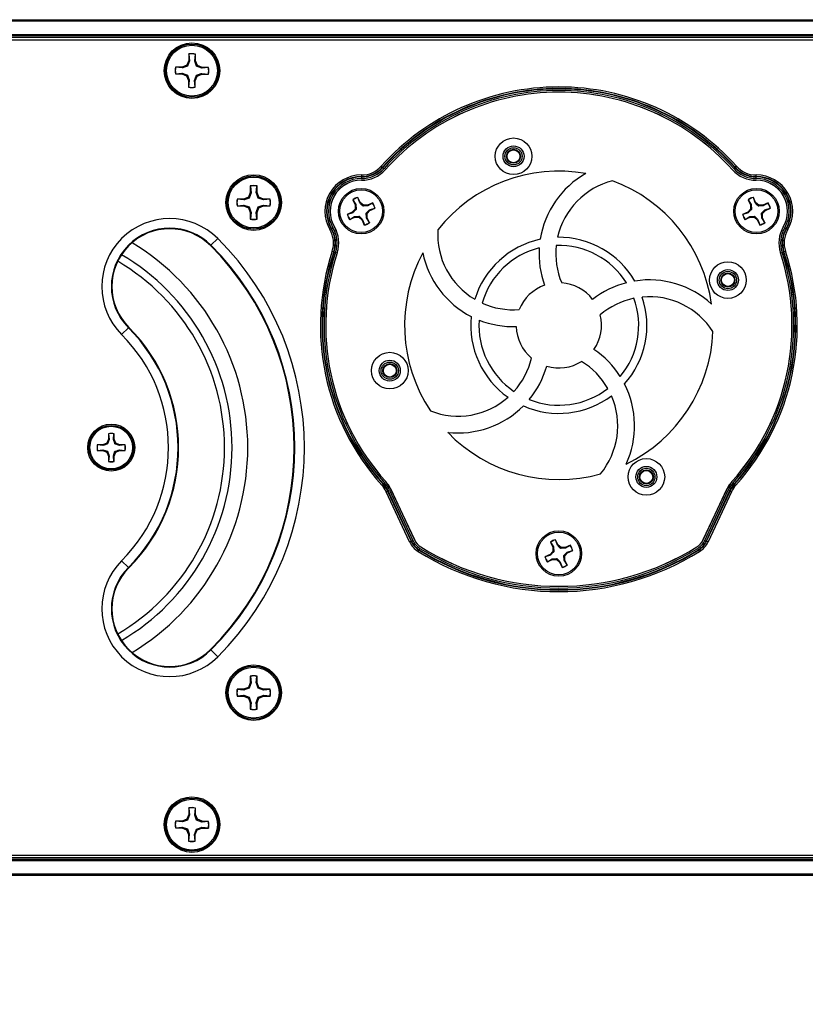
# Paper-space layout 'P3m-LR' of a CAD drawing. Header units: inches. Extents: x 0.3 to 33.8, y 0.2 to 21.7.
# Tile 5 of 59: x 4.843 to 5.325, y 9.239 to 9.843. Entities that reach past the tile are written whole.
import ezdxf

# ---------------------------------------------------------------- set-up
doc = ezdxf.new("R2010")
doc.units = ezdxf.units.IN
doc.header["$MEASUREMENT"] = 0
doc.layers.add('BORDERS', color=7, linetype='Continuous')
doc.styles.add('SLDTEXTSTYLE0', font='TXT', dxfattribs={"width": 0.75})
doc.dimstyles.new('SLDDIMSTYLE0', dxfattribs={"dimtxt": 0.137795, "dimasz": 0.14, "dimexe": 0, "dimexo": 0.0625, "dimgap": 0.034449, "dimtad": 1, "dimdec": 3, "dimlfac": 10, "dimrnd": 1e-09, "dimzin": 4, "dimdsep": 46, "dimtxsty": 'SLDTEXTSTYLE0', "dimblk1": 'CLOSED', "dimblk2": 'CLOSED', "dimsah": 1, "dimcen": 0.09, "dimadec": 0, "dimazin": 1, "dimtfac": 1, "dimtdec": 3, "dimtofl": 0, "dimtmove": 0, "dimatfit": 3, "dimldrblk": 'CLOSED', "dimfxl": 0, "dimfrac": 2, "dimtolj": 1, "dimtzin": 12, "dimarcsym": 0})

# ---------------------------------------------------------------- blocks, each defined once
blk = doc.blocks.new('_Closed')
at = {"color": 0, "linetype": 'ByBlock', "lineweight": -2}
for p, q in [((-1, 0.166667), (0, 0)), ((-1, 0.166667), (-1, -0.166667)), ((0, 0), (-1, -0.166667)), ((0, 0), (-1, 0))]:
    blk.add_line(p, q, dxfattribs=at)
blk = doc.blocks.new('_D_18')
at = {"layer": 'BORDERS'}
for p, q in [((5.97637, 9.29118), (5.97637, 8.63506)), ((4.36137, 9.28805), (4.36137, 8.63506)), ((4.93697, 9.09935), (4.89498, 9.09935)), ((4.89498, 9.09935), (4.89498, 8.8806)), ((5.39513, 9.09935), (5.43712, 9.09935)), ((5.43712, 9.09935), (5.43712, 8.8806)), ((4.89498, 8.8806), (4.93697, 8.8806)), ((5.43712, 8.8806), (5.39513, 8.8806)), ((4.36137, 8.67443), (5.97637, 8.67443))]:
    blk.add_line(p, q, dxfattribs=at)
at = {"layer": 'BORDERS', "xscale": 0.14, "yscale": 0.14, "rotation": 180.0000000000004}
blk.add_blockref('_Closed', (4.36137, 8.67443, 0.19404), dxfattribs=at)
at = {"layer": 'BORDERS', "xscale": 0.14, "yscale": 0.14}
blk.add_blockref('_Closed', (5.97637, 8.67443, 0.19404), dxfattribs=at)
at = {"layer": 'BORDERS', "char_height": 0.137795, "attachment_point": 1, "style": 'SLDTEXTSTYLE0'}
for s, insert in [('410.2', (4.93697, 9.05823)), ('16.150', (4.88606, 8.85206))]:
    blk.add_mtext(s, dxfattribs=dict(at, insert=insert))

psp = doc.layouts.new('P3m-LR')

# ---------------------------------------------------------------- linework, layer by layer
at = {"color": 7, "linetype": 'Continuous', "lineweight": 25}
for p, q in [((4.37137, 9.84305), (13.95137, 9.84305)), ((13.95137, 9.84205), (4.37137, 9.84205)), ((4.37137, 9.83405), (13.95137, 9.83405)), ((13.95137, 9.83305), (4.37137, 9.83305)), ((13.95137, 9.83205), (4.37137, 9.83205)), ((5.96994, 9.83055), (4.3778, 9.83055)), ((4.94688, 9.82201), (4.94684, 9.81795)), ((4.94696, 9.82186), (4.94688, 9.82201)), ((4.94696, 9.82186), (4.94732, 9.81785)), ((4.95052, 9.81782), (4.95096, 9.82183)), ((4.95096, 9.82183), (4.95104, 9.82197)), ((4.951, 9.81791), (4.95104, 9.82197)), ((4.94563, 9.81509), (4.94275, 9.81393)), ((4.94684, 9.81795), (4.94563, 9.81509)), ((4.94618, 9.81454), (4.94563, 9.81509)), ((4.94732, 9.81785), (4.94618, 9.81454)), ((4.94732, 9.81785), (4.94684, 9.81795)), ((4.95052, 9.81782), (4.951, 9.81791)), ((4.95217, 9.81504), (4.951, 9.81791)), ((4.95161, 9.81449), (4.95217, 9.81504)), ((4.95502, 9.81382), (4.95217, 9.81504)), ((4.9388, 9.80988), (4.93866, 9.80981)), ((4.93866, 9.80981), (4.94272, 9.80977)), ((4.94275, 9.81393), (4.9387, 9.81397)), ((4.93884, 9.81389), (4.9387, 9.81397)), ((4.9388, 9.80988), (4.94282, 9.81025)), ((4.94284, 9.81345), (4.93884, 9.81389)), ((4.94282, 9.81025), (4.94272, 9.80977)), ((4.94272, 9.80977), (4.94557, 9.80856)), ((4.94284, 9.81345), (4.94275, 9.81393)), ((4.94282, 9.81025), (4.94613, 9.80911)), ((4.94613, 9.80911), (4.94557, 9.80856)), ((4.95042, 9.80574), (4.95156, 9.80906)), ((4.95156, 9.80906), (4.95211, 9.8085)), ((4.95492, 9.81335), (4.95161, 9.81449)), ((4.95211, 9.8085), (4.95499, 9.80966)), ((4.9549, 9.81014), (4.95499, 9.80966)), ((4.9549, 9.81014), (4.9589, 9.80971)), ((4.95492, 9.81335), (4.95502, 9.81382)), ((4.95894, 9.81371), (4.95492, 9.81335)), ((4.95499, 9.80966), (4.95904, 9.80963)), ((4.95908, 9.81379), (4.95502, 9.81382)), ((4.9589, 9.80971), (4.95904, 9.80963)), ((4.95894, 9.81371), (4.95908, 9.81379)), ((4.94557, 9.80856), (4.94674, 9.80568)), ((4.94674, 9.80568), (4.9467, 9.80163)), ((4.94722, 9.80577), (4.94674, 9.80568)), ((4.94722, 9.80577), (4.94678, 9.80177)), ((4.95042, 9.80574), (4.9509, 9.80564)), ((4.95078, 9.80173), (4.95042, 9.80574)), ((4.95086, 9.80159), (4.9509, 9.80564)), ((4.9509, 9.80564), (4.95211, 9.8085)), ((4.94678, 9.80177), (4.9467, 9.80163)), ((4.95078, 9.80173), (4.95086, 9.80159)), ((5.06499, 9.7532), (5.06572, 9.75254)), ((5.06591, 9.75238), (5.06572, 9.75254)), ((5.06591, 9.75238), (5.06664, 9.75172)), ((5.28183, 9.75238), (5.2811, 9.75172)), ((5.28183, 9.75238), (5.28201, 9.75254)), ((5.28275, 9.7532), (5.28201, 9.75254)), ((5.05277, 9.74657), (5.05278, 9.74682)), ((5.05277, 9.74657), (5.05277, 9.74559)), ((5.05278, 9.7478), (5.05278, 9.74682)), ((5.29496, 9.74682), (5.29496, 9.7478)), ((5.29497, 9.74657), (5.29496, 9.74682)), ((5.29497, 9.74559), (5.29497, 9.74657)), ((4.98462, 9.73701), (4.98343, 9.73415)), ((4.9851, 9.73692), (4.98398, 9.73359)), ((4.98462, 9.74107), (4.98462, 9.73701)), ((4.9847, 9.74093), (4.98462, 9.74107)), ((4.9851, 9.73692), (4.98462, 9.73701)), ((4.9847, 9.74093), (4.9851, 9.73692)), ((4.9883, 9.73692), (4.9887, 9.74093)), ((4.9883, 9.73692), (4.98878, 9.73701)), ((4.9887, 9.74093), (4.98878, 9.74107)), ((4.98878, 9.73701), (4.98878, 9.74107)), ((4.98997, 9.73415), (4.98878, 9.73701)), ((4.98056, 9.73296), (4.97651, 9.73296)), ((4.97665, 9.73288), (4.97651, 9.73296)), ((4.98066, 9.73248), (4.97665, 9.73288)), ((4.98343, 9.73415), (4.98056, 9.73296)), ((4.98066, 9.73248), (4.98056, 9.73296)), ((4.98398, 9.73359), (4.98343, 9.73415)), ((4.98942, 9.73359), (4.98997, 9.73415)), ((4.99274, 9.73248), (4.98942, 9.73359)), ((4.99283, 9.73296), (4.98997, 9.73415)), ((4.99274, 9.73248), (4.99283, 9.73296)), ((4.99675, 9.73288), (4.99274, 9.73248)), ((4.99689, 9.73296), (4.99283, 9.73296)), ((4.99675, 9.73288), (4.99689, 9.73296)), ((5.0475, 9.73262), (5.04891, 9.72952)), ((5.04761, 9.73253), (5.0475, 9.73262)), ((5.04761, 9.73253), (5.0493, 9.72961)), ((5.05067, 9.73393), (5.05068, 9.73406)), ((5.05175, 9.73072), (5.05067, 9.73393)), ((5.05209, 9.73096), (5.05068, 9.73406)), ((5.05175, 9.73072), (5.05209, 9.73096)), ((5.05399, 9.72918), (5.05209, 9.73096)), ((5.05969, 9.73068), (5.05659, 9.72927)), ((5.05961, 9.73057), (5.05669, 9.72887)), ((5.05961, 9.73057), (5.05969, 9.73068)), ((5.28998, 9.73262), (5.29139, 9.72952)), ((5.29009, 9.73253), (5.28998, 9.73262)), ((5.29009, 9.73253), (5.29179, 9.72961)), ((5.29457, 9.73096), (5.29316, 9.73406)), ((5.29316, 9.73393), (5.29316, 9.73406)), ((5.29424, 9.73072), (5.29316, 9.73393)), ((5.29424, 9.73072), (5.29457, 9.73096)), ((5.29648, 9.72918), (5.29457, 9.73096)), ((5.30218, 9.73068), (5.29908, 9.72927)), ((5.3021, 9.73057), (5.29918, 9.72887)), ((5.3021, 9.73057), (5.30218, 9.73068)), ((4.97665, 9.72887), (4.97651, 9.7288)), ((4.97651, 9.7288), (4.98056, 9.7288)), ((4.97665, 9.72887), (4.98066, 9.72928)), ((4.98066, 9.72928), (4.98056, 9.7288)), ((4.98056, 9.7288), (4.98343, 9.72761)), ((4.98066, 9.72928), (4.98398, 9.72816)), ((4.98398, 9.72816), (4.98343, 9.72761)), ((4.98343, 9.72761), (4.98462, 9.72474)), ((4.9851, 9.72484), (4.98462, 9.72474)), ((4.98462, 9.72474), (4.98462, 9.72069)), ((4.9851, 9.72484), (4.9847, 9.72083)), ((4.9883, 9.72484), (4.98942, 9.72816)), ((4.9883, 9.72484), (4.98878, 9.72474)), ((4.9887, 9.72083), (4.9883, 9.72484)), ((4.98878, 9.72474), (4.98997, 9.72761)), ((4.98878, 9.72069), (4.98878, 9.72474)), ((4.98942, 9.72816), (4.98997, 9.72761)), ((4.98997, 9.72761), (4.99283, 9.7288)), ((4.99274, 9.72928), (4.99283, 9.7288)), ((4.99274, 9.72928), (4.99675, 9.72887)), ((4.99283, 9.7288), (4.99689, 9.7288)), ((4.99675, 9.72887), (4.99689, 9.7288)), ((5.04721, 9.72501), (5.04411, 9.7236)), ((5.04745, 9.72467), (5.04425, 9.72359)), ((5.04899, 9.72691), (5.04721, 9.72501)), ((5.04745, 9.72467), (5.04721, 9.72501)), ((5.0493, 9.72961), (5.04891, 9.72952)), ((5.04891, 9.72952), (5.04899, 9.72691)), ((5.04961, 9.72668), (5.04899, 9.72691)), ((5.0493, 9.72961), (5.04961, 9.72668)), ((5.05376, 9.72857), (5.05399, 9.72918)), ((5.05669, 9.72887), (5.05376, 9.72857)), ((5.05659, 9.72927), (5.05399, 9.72918)), ((5.05595, 9.72149), (5.05565, 9.72441)), ((5.05565, 9.72441), (5.05626, 9.72418)), ((5.05626, 9.72418), (5.05804, 9.72609)), ((5.05669, 9.72887), (5.05659, 9.72927)), ((5.0578, 9.72642), (5.061, 9.72751)), ((5.0578, 9.72642), (5.05804, 9.72609)), ((5.05804, 9.72609), (5.06114, 9.7275)), ((5.061, 9.72751), (5.06114, 9.7275)), ((5.2897, 9.72501), (5.2866, 9.7236)), ((5.28994, 9.72467), (5.28674, 9.72359)), ((5.29148, 9.72691), (5.2897, 9.72501)), ((5.28994, 9.72467), (5.2897, 9.72501)), ((5.29179, 9.72961), (5.29139, 9.72952)), ((5.29139, 9.72952), (5.29148, 9.72691)), ((5.29209, 9.72668), (5.29148, 9.72691)), ((5.29179, 9.72961), (5.29209, 9.72668)), ((5.29625, 9.72857), (5.29648, 9.72918)), ((5.29918, 9.72887), (5.29625, 9.72857)), ((5.29908, 9.72927), (5.29648, 9.72918)), ((5.29844, 9.72149), (5.29813, 9.72441)), ((5.29813, 9.72441), (5.29875, 9.72418)), ((5.29875, 9.72418), (5.30053, 9.72609)), ((5.29918, 9.72887), (5.29908, 9.72927)), ((5.30029, 9.72642), (5.30349, 9.72751)), ((5.30029, 9.72642), (5.30053, 9.72609)), ((5.30053, 9.72609), (5.30363, 9.7275)), ((5.30349, 9.72751), (5.30363, 9.7275)), ((4.9847, 9.72083), (4.98462, 9.72069)), ((4.9887, 9.72083), (4.98878, 9.72069)), ((5.04425, 9.72359), (5.04411, 9.7236)), ((5.04556, 9.72042), (5.04866, 9.72183)), ((5.04564, 9.72053), (5.04556, 9.72042)), ((5.04564, 9.72053), (5.04856, 9.72223)), ((5.04856, 9.72223), (5.05149, 9.72253)), ((5.04856, 9.72223), (5.04866, 9.72183)), ((5.04866, 9.72183), (5.05126, 9.72191)), ((5.05149, 9.72253), (5.05126, 9.72191)), ((5.05126, 9.72191), (5.05317, 9.72014)), ((5.0535, 9.72037), (5.05317, 9.72014)), ((5.05317, 9.72014), (5.05457, 9.71703)), ((5.0535, 9.72037), (5.05458, 9.71717)), ((5.05595, 9.72149), (5.05635, 9.72158)), ((5.05765, 9.71856), (5.05595, 9.72149)), ((5.05635, 9.72158), (5.05626, 9.72418)), ((5.05776, 9.71848), (5.05635, 9.72158)), ((5.05765, 9.71856), (5.05776, 9.71848)), ((5.28674, 9.72359), (5.2866, 9.7236)), ((5.28804, 9.72042), (5.29115, 9.72183)), ((5.28813, 9.72053), (5.28804, 9.72042)), ((5.28813, 9.72053), (5.29105, 9.72223)), ((5.29105, 9.72223), (5.29398, 9.72253)), ((5.29105, 9.72223), (5.29115, 9.72183)), ((5.29115, 9.72183), (5.29375, 9.72191)), ((5.29398, 9.72253), (5.29375, 9.72191)), ((5.29375, 9.72191), (5.29565, 9.72014)), ((5.29599, 9.72037), (5.29565, 9.72014)), ((5.29565, 9.72014), (5.29706, 9.71703)), ((5.29599, 9.72037), (5.29707, 9.71717)), ((5.29844, 9.72149), (5.29883, 9.72158)), ((5.30013, 9.71856), (5.29844, 9.72149)), ((5.29883, 9.72158), (5.29875, 9.72418)), ((5.30024, 9.71848), (5.29883, 9.72158)), ((5.30013, 9.71856), (5.30024, 9.71848)), ((5.03343, 9.71429), (5.03428, 9.71478)), ((5.0345, 9.71491), (5.03428, 9.71478)), ((5.0345, 9.71491), (5.03534, 9.71541)), ((5.05458, 9.71717), (5.05457, 9.71703)), ((5.29707, 9.71717), (5.29706, 9.71703)), ((5.3124, 9.71541), (5.31324, 9.71491)), ((5.31324, 9.71491), (5.31346, 9.71478)), ((5.31346, 9.71478), (5.31431, 9.71429)), ((4.96466, 9.70884), (4.9605, 9.70468)), ((4.96025, 9.70443), (4.9605, 9.70468)), ((5.03486, 9.70101), (5.0358, 9.70071)), ((5.03603, 9.70063), (5.0358, 9.70071)), ((5.03603, 9.70063), (5.03697, 9.70032)), ((5.31077, 9.70032), (5.31171, 9.70063)), ((5.31171, 9.70063), (5.31194, 9.70071)), ((5.31194, 9.70071), (5.31288, 9.70101)), ((4.9099, 9.65407), (4.90574, 9.64991)), ((4.91014, 9.65432), (4.9099, 9.65407)), ((4.89762, 9.5857), (4.89662, 9.58329)), ((4.89802, 9.58562), (4.89708, 9.58283)), ((4.89762, 9.5891), (4.89762, 9.5857)), ((4.89768, 9.58899), (4.89762, 9.5891)), ((4.89802, 9.58562), (4.89762, 9.5857)), ((4.89768, 9.58899), (4.89802, 9.58562)), ((4.90071, 9.58562), (4.90104, 9.58899)), ((4.90071, 9.58562), (4.90111, 9.5857)), ((4.90104, 9.58899), (4.90111, 9.5891)), ((4.90111, 9.5857), (4.90111, 9.5891)), ((4.90211, 9.58329), (4.90111, 9.5857)), ((4.89421, 9.58229), (4.89081, 9.58229)), ((4.89092, 9.58223), (4.89081, 9.58229)), ((4.89429, 9.58189), (4.89092, 9.58223)), ((4.89662, 9.58329), (4.89421, 9.58229)), ((4.89429, 9.58189), (4.89421, 9.58229)), ((4.89708, 9.58283), (4.89662, 9.58329)), ((4.90164, 9.58283), (4.90211, 9.58329)), ((4.90443, 9.58189), (4.90164, 9.58283)), ((4.90451, 9.58229), (4.90211, 9.58329)), ((4.90443, 9.58189), (4.90451, 9.58229)), ((4.9078, 9.58223), (4.90443, 9.58189)), ((4.90792, 9.58229), (4.90451, 9.58229)), ((4.9078, 9.58223), (4.90792, 9.58229)), ((4.89092, 9.57887), (4.89081, 9.5788)), ((4.89081, 9.5788), (4.89421, 9.5788)), ((4.89092, 9.57887), (4.89429, 9.5792)), ((4.89429, 9.5792), (4.89421, 9.5788)), ((4.89421, 9.5788), (4.89662, 9.5778)), ((4.89429, 9.5792), (4.89708, 9.57827)), ((4.89708, 9.57827), (4.89662, 9.5778)), ((4.89662, 9.5778), (4.89762, 9.5754)), ((4.89802, 9.57548), (4.89762, 9.5754)), ((4.89762, 9.5754), (4.89762, 9.57199)), ((4.89802, 9.57548), (4.89768, 9.57211)), ((4.90071, 9.57548), (4.90164, 9.57827)), ((4.90071, 9.57548), (4.90111, 9.5754)), ((4.90104, 9.57211), (4.90071, 9.57548)), ((4.90111, 9.5754), (4.90211, 9.5778)), ((4.90111, 9.57199), (4.90111, 9.5754)), ((4.90164, 9.57827), (4.90211, 9.5778)), ((4.90211, 9.5778), (4.90451, 9.5788)), ((4.90443, 9.5792), (4.90451, 9.5788)), ((4.90443, 9.5792), (4.9078, 9.57887)), ((4.90451, 9.5788), (4.90792, 9.5788)), ((4.9078, 9.57887), (4.90792, 9.5788)), ((4.89768, 9.57211), (4.89762, 9.57199)), ((4.90104, 9.57211), (4.90111, 9.57199)), ((5.06532, 9.55753), (5.06605, 9.55819)), ((5.06624, 9.55836), (5.06605, 9.55819)), ((5.06624, 9.55836), (5.06697, 9.55901)), ((5.28077, 9.55901), (5.2815, 9.55836)), ((5.2815, 9.55836), (5.28169, 9.55819)), ((5.28169, 9.55819), (5.28242, 9.55753)), ((5.06799, 9.55351), (5.06888, 9.55392)), ((5.08234, 9.52274), (5.06799, 9.55351)), ((5.06911, 9.55403), (5.06888, 9.55392)), ((5.06888, 9.55392), (5.08323, 9.52315)), ((5.06911, 9.55403), (5.07, 9.55444)), ((5.08345, 9.52326), (5.06911, 9.55403)), ((5.07, 9.55444), (5.08434, 9.52367)), ((5.07092, 9.55487), (5.08527, 9.5241)), ((5.0853, 9.52412), (5.07095, 9.55489)), ((5.27679, 9.55489), (5.26244, 9.52412)), ((5.26247, 9.5241), (5.27682, 9.55487)), ((5.26339, 9.52367), (5.27774, 9.55444)), ((5.27863, 9.55403), (5.26429, 9.52326)), ((5.26451, 9.52315), (5.27886, 9.55392)), ((5.27975, 9.55351), (5.2654, 9.52274)), ((5.27774, 9.55444), (5.27863, 9.55403)), ((5.27863, 9.55403), (5.27886, 9.55392)), ((5.27886, 9.55392), (5.27975, 9.55351)), ((5.08234, 9.52274), (5.08323, 9.52315)), ((5.08345, 9.52326), (5.08323, 9.52315)), ((5.08345, 9.52326), (5.08434, 9.52367)), ((5.16874, 9.52262), (5.17015, 9.51952)), ((5.16885, 9.52253), (5.16874, 9.52262)), ((5.16885, 9.52253), (5.17055, 9.51961)), ((5.17055, 9.51961), (5.17015, 9.51952)), ((5.17015, 9.51952), (5.17024, 9.51691)), ((5.17055, 9.51961), (5.17085, 9.51668)), ((5.17191, 9.52393), (5.17192, 9.52406)), ((5.173, 9.52072), (5.17191, 9.52393)), ((5.17333, 9.52096), (5.17192, 9.52406)), ((5.173, 9.52072), (5.17333, 9.52096)), ((5.17523, 9.51918), (5.17333, 9.52096)), ((5.175, 9.51857), (5.17523, 9.51918)), ((5.17784, 9.51927), (5.17523, 9.51918)), ((5.18094, 9.52068), (5.17784, 9.51927)), ((5.17793, 9.51887), (5.17784, 9.51927)), ((5.18086, 9.52057), (5.17793, 9.51887)), ((5.18086, 9.52057), (5.18094, 9.52068)), ((5.26339, 9.52367), (5.26429, 9.52326)), ((5.26429, 9.52326), (5.26451, 9.52315)), ((5.26451, 9.52315), (5.2654, 9.52274)), ((5.08805, 9.51771), (5.08753, 9.51687)), ((5.08818, 9.51792), (5.08805, 9.51771)), ((5.0887, 9.51876), (5.08818, 9.51792)), ((5.16846, 9.51501), (5.16536, 9.5136)), ((5.16549, 9.51359), (5.16536, 9.5136)), ((5.1687, 9.51467), (5.16549, 9.51359)), ((5.17024, 9.51691), (5.16846, 9.51501)), ((5.1687, 9.51467), (5.16846, 9.51501)), ((5.17085, 9.51668), (5.17024, 9.51691)), ((5.17793, 9.51887), (5.175, 9.51857)), ((5.17719, 9.51149), (5.17689, 9.51441)), ((5.17689, 9.51441), (5.1775, 9.51418)), ((5.1775, 9.51418), (5.17928, 9.51609)), ((5.17759, 9.51158), (5.1775, 9.51418)), ((5.17904, 9.51642), (5.18225, 9.51751)), ((5.17904, 9.51642), (5.17928, 9.51609)), ((5.17928, 9.51609), (5.18238, 9.5175)), ((5.18225, 9.51751), (5.18238, 9.5175)), ((5.25904, 9.51876), (5.25956, 9.51792)), ((5.25956, 9.51792), (5.25969, 9.51771)), ((5.25969, 9.51771), (5.26021, 9.51687)), ((4.9099, 9.50702), (4.90574, 9.51118)), ((4.91014, 9.50677), (4.9099, 9.50702)), ((5.1668, 9.51042), (5.1699, 9.51183)), ((5.16688, 9.51053), (5.1668, 9.51042)), ((5.16688, 9.51053), (5.16981, 9.51223)), ((5.16981, 9.51223), (5.17274, 9.51253)), ((5.16981, 9.51223), (5.1699, 9.51183)), ((5.1699, 9.51183), (5.17251, 9.51191)), ((5.17274, 9.51253), (5.17251, 9.51191)), ((5.17251, 9.51191), (5.17441, 9.51014)), ((5.17474, 9.51037), (5.17441, 9.51014)), ((5.17441, 9.51014), (5.17582, 9.50703)), ((5.17474, 9.51037), (5.17583, 9.50717)), ((5.17583, 9.50717), (5.17582, 9.50703)), ((5.17719, 9.51149), (5.17759, 9.51158)), ((5.17889, 9.50856), (5.17719, 9.51149)), ((5.179, 9.50848), (5.17759, 9.51158)), ((5.17889, 9.50856), (5.179, 9.50848)), ((4.96025, 9.45667), (4.9605, 9.45642)), ((4.96466, 9.45226), (4.9605, 9.45642)), ((4.98462, 9.44041), (4.98462, 9.43635)), ((4.9847, 9.44027), (4.98462, 9.44041)), ((4.9887, 9.44027), (4.98878, 9.44041)), ((4.98878, 9.43635), (4.98878, 9.44041)), ((4.98462, 9.43635), (4.98343, 9.43349)), ((4.9851, 9.43626), (4.98398, 9.43293)), ((4.9851, 9.43626), (4.98462, 9.43635)), ((4.9847, 9.44027), (4.9851, 9.43626)), ((4.9883, 9.43626), (4.9887, 9.44027)), ((4.9883, 9.43626), (4.98878, 9.43635)), ((4.98997, 9.43349), (4.98878, 9.43635)), ((4.98056, 9.4323), (4.97651, 9.4323)), ((4.97665, 9.43222), (4.97651, 9.4323)), ((4.98066, 9.43182), (4.97665, 9.43222)), ((4.97665, 9.42821), (4.98066, 9.42862)), ((4.98343, 9.43349), (4.98056, 9.4323)), ((4.98066, 9.43182), (4.98056, 9.4323)), ((4.98066, 9.42862), (4.98056, 9.42814)), ((4.98066, 9.42862), (4.98398, 9.4275)), ((4.98398, 9.43293), (4.98343, 9.43349)), ((4.98942, 9.43293), (4.98997, 9.43349)), ((4.99274, 9.43182), (4.98942, 9.43293)), ((4.99283, 9.4323), (4.98997, 9.43349)), ((4.99274, 9.43182), (4.99283, 9.4323)), ((4.99675, 9.43222), (4.99274, 9.43182)), ((4.99274, 9.42862), (4.99283, 9.42814)), ((4.99274, 9.42862), (4.99675, 9.42821)), ((4.99689, 9.4323), (4.99283, 9.4323)), ((4.99675, 9.43222), (4.99689, 9.4323)), ((4.97665, 9.42821), (4.97651, 9.42814)), ((4.97651, 9.42814), (4.98056, 9.42814)), ((4.98056, 9.42814), (4.98343, 9.42695)), ((4.98398, 9.4275), (4.98343, 9.42695)), ((4.98343, 9.42695), (4.98462, 9.42408)), ((4.9851, 9.42418), (4.98462, 9.42408)), ((4.98462, 9.42408), (4.98462, 9.42003)), ((4.9851, 9.42418), (4.9847, 9.42017)), ((4.9883, 9.42418), (4.98942, 9.4275)), ((4.9883, 9.42418), (4.98878, 9.42408)), ((4.9887, 9.42017), (4.9883, 9.42418)), ((4.98878, 9.42408), (4.98997, 9.42695)), ((4.98878, 9.42003), (4.98878, 9.42408)), ((4.98942, 9.4275), (4.98997, 9.42695)), ((4.98997, 9.42695), (4.99283, 9.42814)), ((4.99283, 9.42814), (4.99689, 9.42814)), ((4.99675, 9.42821), (4.99689, 9.42814)), ((4.9847, 9.42017), (4.98462, 9.42003)), ((4.9887, 9.42017), (4.98878, 9.42003)), ((4.94688, 9.35951), (4.94684, 9.35545)), ((4.94696, 9.35936), (4.94688, 9.35951)), ((4.94696, 9.35936), (4.94732, 9.35535)), ((4.95052, 9.35532), (4.95096, 9.35933)), ((4.95096, 9.35933), (4.95104, 9.35947)), ((4.951, 9.35541), (4.95104, 9.35947)), ((4.94275, 9.35143), (4.9387, 9.35147)), ((4.93884, 9.35139), (4.9387, 9.35147)), ((4.94284, 9.35095), (4.93884, 9.35139)), ((4.94563, 9.35259), (4.94275, 9.35143)), ((4.94284, 9.35095), (4.94275, 9.35143)), ((4.94684, 9.35545), (4.94563, 9.35259)), ((4.94618, 9.35204), (4.94563, 9.35259)), ((4.94732, 9.35535), (4.94618, 9.35204)), ((4.94732, 9.35535), (4.94684, 9.35545)), ((4.95052, 9.35532), (4.951, 9.35541)), ((4.95217, 9.35254), (4.951, 9.35541)), ((4.95161, 9.35199), (4.95217, 9.35254)), ((4.95492, 9.35085), (4.95161, 9.35199)), ((4.95502, 9.35132), (4.95217, 9.35254)), ((4.95492, 9.35085), (4.95502, 9.35132)), ((4.95894, 9.35121), (4.95492, 9.35085)), ((4.95908, 9.35129), (4.95502, 9.35132)), ((4.95894, 9.35121), (4.95908, 9.35129)), ((4.9388, 9.34738), (4.93866, 9.34731)), ((4.93866, 9.34731), (4.94272, 9.34727)), ((4.9388, 9.34738), (4.94282, 9.34775)), ((4.94282, 9.34775), (4.94272, 9.34727)), ((4.94272, 9.34727), (4.94557, 9.34606)), ((4.94282, 9.34775), (4.94613, 9.34661)), ((4.94613, 9.34661), (4.94557, 9.34606)), ((4.94557, 9.34606), (4.94674, 9.34318)), ((4.95042, 9.34324), (4.95156, 9.34656)), ((4.9509, 9.34314), (4.95211, 9.346)), ((4.95156, 9.34656), (4.95211, 9.346)), ((4.95211, 9.346), (4.95499, 9.34716)), ((4.9549, 9.34764), (4.95499, 9.34716)), ((4.9549, 9.34764), (4.9589, 9.34721)), ((4.95499, 9.34716), (4.95904, 9.34713)), ((4.9589, 9.34721), (4.95904, 9.34713)), ((4.94674, 9.34318), (4.9467, 9.33913)), ((4.94678, 9.33927), (4.9467, 9.33913)), ((4.94722, 9.34327), (4.94674, 9.34318)), ((4.94722, 9.34327), (4.94678, 9.33927)), ((4.95042, 9.34324), (4.9509, 9.34314)), ((4.95078, 9.33923), (4.95042, 9.34324)), ((4.95078, 9.33923), (4.95086, 9.33909)), ((4.95086, 9.33909), (4.9509, 9.34314)), ((4.37137, 9.32905), (13.95137, 9.32905)), ((4.37137, 9.32805), (13.95137, 9.32805)), ((13.95137, 9.32705), (4.37137, 9.32705)), ((4.3778, 9.33055), (5.96994, 9.33055)), ((4.37137, 9.31905), (13.95137, 9.31905)), ((13.95137, 9.31805), (4.37137, 9.31805))]:
    psp.add_line(p, q, dxfattribs=at)
for centre, radius in [((4.94887, 9.8118), 0.01705), ((4.94887, 9.8118), 0.01631), ((4.94887, 9.8118), 0.0156), ((5.14609, 9.75924), 0.01125), ((5.14609, 9.75924), 0.00642), ((5.14609, 9.75924), 0.00529), ((5.14609, 9.75924), 0.00429), ((5.14609, 9.75924), 0.00395), ((4.9867, 9.73088), 0.01705), ((4.9867, 9.73088), 0.01631), ((4.9867, 9.73088), 0.0156), ((5.05263, 9.72555), 0.01395), ((5.05263, 9.72555), 0.0131), ((5.29511, 9.72555), 0.01395), ((5.29511, 9.72555), 0.0131), ((5.27756, 9.68333), 0.01125), ((5.27756, 9.68333), 0.00643), ((5.27756, 9.68333), 0.00529), ((5.27756, 9.68333), 0.00429), ((5.27756, 9.68333), 0.00395), ((5.07018, 9.62776), 0.01125), ((5.07018, 9.62776), 0.00643), ((5.07018, 9.62776), 0.00529), ((5.07018, 9.62776), 0.00429), ((5.07018, 9.62776), 0.00395), ((4.89936, 9.58055), 0.0144), ((4.89936, 9.58055), 0.01366), ((4.89936, 9.58055), 0.0131), ((5.22754, 9.56258), 0.01125), ((5.22754, 9.56258), 0.00643), ((5.22754, 9.56258), 0.00529), ((5.22754, 9.56258), 0.00429), ((5.22754, 9.56258), 0.00395), ((5.17387, 9.51555), 0.01395), ((5.17387, 9.51555), 0.0131), ((4.9867, 9.43022), 0.01705), ((4.9867, 9.43022), 0.01631), ((4.9867, 9.43022), 0.0156), ((4.94887, 9.3493), 0.01705), ((4.94887, 9.3493), 0.01631), ((4.94887, 9.3493), 0.0156)]:
    psp.add_circle(centre, radius, dxfattribs=at)
for centre, radius, start, end in [((4.94887, 9.8118), 0.0104, 77.95303, 101.02695), ((4.94887, 9.8118), 0.01025, 78.21384, 100.76614), ((4.94887, 9.8118), 0.0104, 167.95303, 191.02695), ((4.94887, 9.8118), 0.01025, 168.21384, 190.76614), ((4.94887, 9.8118), 0.01025, 348.21384, 10.76614), ((4.94887, 9.8118), 0.0104, 347.95303, 11.02695), ((4.94887, 9.8118), 0.0104, 257.95303, 281.02695), ((4.94887, 9.8118), 0.01025, 258.21384, 280.76614), ((5.17387, 9.65555), 0.14625, 41.88875, 138.11125), ((5.17387, 9.65555), 0.14527, 41.88875, 138.11125), ((5.17387, 9.65555), 0.14502, 41.88875, 138.11125), ((5.17387, 9.65555), 0.14404, 41.88875, 138.11125), ((5.17387, 9.65555), 0.14302, 41.88875, 138.11125), ((5.17387, 9.65555), 0.14299, 41.88875, 138.11125), ((5.0529, 9.76405), 0.01948, 269.59576, 318.11125), ((5.0529, 9.76405), 0.01951, 269.59576, 318.11125), ((5.0529, 9.76405), 0.01748, 269.59576, 318.11125), ((5.0529, 9.76405), 0.01846, 269.59576, 318.11125), ((5.0529, 9.76405), 0.01625, 269.59576, 318.11125), ((5.0529, 9.76405), 0.01723, 269.59576, 318.11125), ((5.17387, 9.65555), 0.09461, 79.91943, 141.66311), ((5.21827, 9.69949), 0.05654, 119.49491, 171.01367), ((5.29484, 9.76405), 0.01951, 221.88875, 270.40424), ((5.29484, 9.76405), 0.01948, 221.88875, 270.40424), ((5.29484, 9.76405), 0.01846, 221.88875, 270.40424), ((5.29484, 9.76405), 0.01748, 221.88875, 270.40424), ((5.29484, 9.76405), 0.01723, 221.88875, 270.40424), ((5.29484, 9.76405), 0.01625, 221.88875, 270.40424), ((5.05263, 9.72555), 0.02225, 89.59576, 210.40424), ((5.05263, 9.72555), 0.02127, 89.59576, 210.40424), ((5.05263, 9.72555), 0.02102, 89.59576, 210.40424), ((5.05263, 9.72555), 0.02004, 89.59576, 210.40424), ((5.05263, 9.72555), 0.01902, 89.59576, 210.40424), ((5.05263, 9.72555), 0.01899, 89.59576, 210.40424), ((5.21827, 9.69949), 0.04623, 104.42241, 167.43987), ((5.17387, 9.65555), 0.09461, 7.91943, 69.66311), ((5.29511, 9.72555), 0.02225, 329.59576, 90.40424), ((5.29511, 9.72555), 0.02127, 329.59576, 90.40424), ((5.29511, 9.72555), 0.02102, 329.59576, 90.40424), ((5.29511, 9.72555), 0.02004, 329.59576, 90.40424), ((5.29511, 9.72555), 0.01902, 329.59576, 90.40424), ((5.29511, 9.72555), 0.01899, 329.59576, 90.40424), ((4.9867, 9.73088), 0.0104, 78.46304, 101.53696), ((4.9867, 9.73088), 0.01025, 78.72385, 101.27615), ((4.9867, 9.73088), 0.0104, 168.46304, 191.53696), ((4.9867, 9.73088), 0.01025, 168.72385, 191.27615), ((4.9867, 9.73088), 0.01025, 348.72385, 11.27615), ((4.9867, 9.73088), 0.0104, 348.46304, 11.53696), ((5.05263, 9.72555), 0.00873, 102.89236, 125.96628), ((5.05263, 9.72555), 0.0086, 103.15317, 125.70547), ((5.05263, 9.72555), 0.0086, 13.15317, 35.70547), ((5.05263, 9.72555), 0.00873, 12.89236, 35.96628), ((5.29511, 9.72555), 0.00873, 102.89236, 125.96628), ((5.29511, 9.72555), 0.0086, 103.15317, 125.70547), ((5.29511, 9.72555), 0.0086, 13.15317, 35.70547), ((5.29511, 9.72555), 0.00873, 12.89236, 35.96628), ((4.9352, 9.67938), 0.04166, 45, 225), ((4.9867, 9.73088), 0.0104, 258.46304, 281.53696), ((4.9867, 9.73088), 0.01025, 258.72385, 281.27615), ((5.05263, 9.72555), 0.00873, 192.89236, 215.96628), ((5.05263, 9.72555), 0.0086, 193.15317, 215.70547), ((5.05263, 9.72555), 0.00873, 282.89236, 305.96628), ((5.05263, 9.72555), 0.0086, 283.15317, 305.70547), ((5.29511, 9.72555), 0.00873, 192.89236, 215.96628), ((5.29511, 9.72555), 0.0086, 193.15317, 215.70547), ((5.29511, 9.72555), 0.00873, 282.89236, 305.96628), ((5.29511, 9.72555), 0.0086, 283.15317, 305.70547), ((4.9352, 9.67938), 0.03578, 45, 225), ((4.9352, 9.67938), 0.03543, 45, 225), ((5.01942, 9.70606), 0.01625, 341.88875, 30.40424), ((5.01942, 9.70606), 0.01723, 341.88875, 30.40424), ((5.01942, 9.70606), 0.01748, 341.88875, 30.40424), ((5.01942, 9.70606), 0.01846, 341.88875, 30.40424), ((5.01942, 9.70606), 0.01948, 341.88875, 30.40424), ((5.01942, 9.70606), 0.01951, 341.88875, 30.40424), ((5.1458, 9.71135), 0.04623, 176.42241, 239.43987), ((5.32832, 9.70606), 0.01951, 149.59576, 198.11125), ((5.32832, 9.70606), 0.01948, 149.59576, 198.11125), ((5.32832, 9.70606), 0.01846, 149.59576, 198.11125), ((5.32832, 9.70606), 0.01748, 149.59576, 198.11125), ((5.32832, 9.70606), 0.01723, 149.59576, 198.11125), ((5.32832, 9.70606), 0.01625, 149.59576, 198.11125), ((4.83637, 9.58055), 0.14673, 301.06538, 58.93462), ((4.83637, 9.58055), 0.18143, 315, 45), ((5.17387, 9.65555), 0.054, 102.238, 162.77134), ((5.17387, 9.65555), 0.054, 30.238, 90.77134), ((4.83637, 9.58055), 0.1752, 315, 45), ((4.83637, 9.58055), 0.17555, 315, 45), ((5.17387, 9.65555), 0.14625, 161.88875, 222.08199), ((5.17387, 9.65555), 0.14527, 161.88875, 222.08199), ((5.17387, 9.65555), 0.14502, 161.88875, 222.08199), ((5.17387, 9.65555), 0.14404, 161.88875, 222.08199), ((5.17387, 9.65555), 0.049, 104.21002, 163.82262), ((5.21827, 9.69949), 0.05654, 176.39112, 199.95463), ((5.21827, 9.69949), 0.04623, 173.74952, 202.70978), ((5.17387, 9.65555), 0.049, 32.21002, 91.82262), ((5.17387, 9.65555), 0.14404, 317.91801, 18.11125), ((5.17387, 9.65555), 0.14502, 317.91801, 18.11125), ((5.17387, 9.65555), 0.14527, 317.91801, 18.11125), ((5.17387, 9.65555), 0.14625, 317.91801, 18.11125), ((4.83637, 9.58055), 0.13246, 300.3599, 59.6401), ((4.83637, 9.58055), 0.1371, 300.33541, 59.66459), ((5.17387, 9.65555), 0.14302, 161.88875, 222.08199), ((5.17387, 9.65555), 0.14299, 161.88875, 222.08199), ((5.17387, 9.65555), 0.09461, 151.91943, 213.66311), ((5.1458, 9.71135), 0.05654, 191.49491, 243.01367), ((5.17387, 9.65555), 0.14299, 317.91801, 18.11125), ((5.17387, 9.65555), 0.14302, 317.91801, 18.11125), ((5.22938, 9.6269), 0.05654, 47.49491, 99.01367), ((5.17387, 9.65555), 0.02615, 109.5372, 158.16175), ((5.17387, 9.65555), 0.02615, 37.5372, 86.16175), ((5.22938, 9.6269), 0.05654, 104.39112, 127.95463), ((5.22938, 9.6269), 0.04623, 101.74952, 130.70978), ((5.17387, 9.65555), 0.049, 320.21002, 19.82262), ((5.17387, 9.65555), 0.054, 318.238, 18.77134), ((5.22938, 9.6269), 0.04623, 32.42241, 95.43987), ((5.1458, 9.71135), 0.04623, 245.74952, 274.70978), ((5.17387, 9.65555), 0.054, 174.238, 234.77134), ((5.17387, 9.65555), 0.049, 176.21002, 235.82262), ((5.1458, 9.71135), 0.05654, 248.39112, 271.95463), ((5.17387, 9.65555), 0.02615, 325.5372, 14.16175), ((4.83637, 9.58055), 0.10398, 315, 45), ((4.83637, 9.58055), 0.10433, 315, 45), ((5.17387, 9.65555), 0.02615, 181.5372, 230.16175), ((4.83637, 9.58055), 0.0981, 315, 45), ((5.17387, 9.65555), 0.09461, 295.91943, 357.66311), ((5.16378, 9.5939), 0.05654, 32.39112, 55.95463), ((5.11212, 9.64609), 0.04623, 317.74952, 346.70978), ((5.11212, 9.64609), 0.05654, 320.39112, 343.95463), ((5.17387, 9.65555), 0.02615, 253.5372, 302.16175), ((5.16378, 9.5939), 0.04623, 29.74952, 58.70978), ((5.17387, 9.65555), 0.049, 248.21002, 307.82262), ((5.16378, 9.5939), 0.05654, 335.49491, 27.01367), ((5.11212, 9.64609), 0.04623, 248.42241, 311.43987), ((5.17387, 9.65555), 0.054, 246.238, 306.77134), ((5.16378, 9.5939), 0.04623, 320.42241, 23.43987), ((5.11212, 9.64609), 0.05654, 263.49491, 315.01367), ((4.89936, 9.58055), 0.00873, 78.46304, 101.53696), ((4.89936, 9.58055), 0.0086, 78.72385, 101.27615), ((5.17387, 9.65555), 0.09461, 223.91943, 285.66311), ((4.89936, 9.58055), 0.00873, 168.46304, 191.53696), ((4.89936, 9.58055), 0.0086, 168.72385, 191.27615), ((4.89936, 9.58055), 0.0086, 348.72385, 11.27615), ((4.89936, 9.58055), 0.00873, 348.46304, 11.53696), ((4.89936, 9.58055), 0.00873, 258.46304, 281.53696), ((4.89936, 9.58055), 0.0086, 258.72385, 281.27615), ((5.05326, 9.54664), 0.01625, 25, 42.08199), ((5.05326, 9.54664), 0.01723, 25, 42.08199), ((5.05326, 9.54664), 0.01748, 25, 42.08199), ((5.05326, 9.54664), 0.01846, 25, 42.08199), ((5.05326, 9.54664), 0.01948, 25, 42.08199), ((5.05326, 9.54664), 0.01951, 25, 42.08199), ((5.29448, 9.54664), 0.01951, 137.91801, 155), ((5.29448, 9.54664), 0.01948, 137.91801, 155), ((5.29448, 9.54664), 0.01846, 137.91801, 155), ((5.29448, 9.54664), 0.01748, 137.91801, 155), ((5.29448, 9.54664), 0.01723, 137.91801, 155), ((5.29448, 9.54664), 0.01625, 137.91801, 155), ((5.0948, 9.52855), 0.01375, 205, 238.09393), ((5.0948, 9.52855), 0.01277, 205, 238.09393), ((5.0948, 9.52855), 0.01252, 205, 238.09393), ((5.0948, 9.52855), 0.01154, 205, 238.09393), ((5.0948, 9.52855), 0.01052, 205, 238.09393), ((5.0948, 9.52855), 0.01049, 205, 238.09393), ((5.17387, 9.65555), 0.16012, 238.09393, 301.90607), ((5.17387, 9.65555), 0.16009, 238.09393, 301.90607), ((5.17387, 9.51555), 0.00873, 102.89236, 125.96628), ((5.17387, 9.51555), 0.0086, 103.15317, 125.70547), ((5.17387, 9.51555), 0.0086, 13.15317, 35.70547), ((5.17387, 9.51555), 0.00873, 12.89236, 35.96628), ((5.25294, 9.52855), 0.01049, 301.90607, 335), ((5.25294, 9.52855), 0.01052, 301.90607, 335), ((5.25294, 9.52855), 0.01154, 301.90607, 335), ((5.25294, 9.52855), 0.01252, 301.90607, 335), ((5.25294, 9.52855), 0.01277, 301.90607, 335), ((5.25294, 9.52855), 0.01375, 301.90607, 335), ((5.17387, 9.65555), 0.16335, 238.09393, 301.90607), ((5.17387, 9.65555), 0.16237, 238.09393, 301.90607), ((5.17387, 9.65555), 0.16212, 238.09393, 301.90607), ((5.17387, 9.65555), 0.16114, 238.09393, 301.90607), ((5.17387, 9.51555), 0.00873, 192.89236, 215.96628), ((5.17387, 9.51555), 0.0086, 193.15317, 215.70547), ((4.9352, 9.48172), 0.04166, 135, 315), ((4.9352, 9.48172), 0.03578, 135, 315), ((5.17387, 9.51555), 0.00873, 282.89236, 305.96628), ((5.17387, 9.51555), 0.0086, 283.15317, 305.70547), ((4.9352, 9.48172), 0.03543, 135, 315), ((4.9867, 9.43022), 0.0104, 78.46304, 101.53696), ((4.9867, 9.43022), 0.01025, 78.72385, 101.27615), ((4.9867, 9.43022), 0.0104, 168.46304, 191.53696), ((4.9867, 9.43022), 0.01025, 168.72385, 191.27615), ((4.9867, 9.43022), 0.01025, 348.72385, 11.27615), ((4.9867, 9.43022), 0.0104, 348.46304, 11.53696), ((4.9867, 9.43022), 0.0104, 258.46304, 281.53696), ((4.9867, 9.43022), 0.01025, 258.72385, 281.27615), ((4.94887, 9.3493), 0.0104, 77.95303, 101.02695), ((4.94887, 9.3493), 0.01025, 78.21384, 100.76614), ((4.94887, 9.3493), 0.0104, 167.95303, 191.02695), ((4.94887, 9.3493), 0.01025, 168.21384, 190.76614), ((4.94887, 9.3493), 0.01025, 348.21384, 10.76614), ((4.94887, 9.3493), 0.0104, 347.95303, 11.02695), ((4.94887, 9.3493), 0.0104, 257.95303, 281.02695), ((4.94887, 9.3493), 0.01025, 258.21384, 280.76614)]:
    psp.add_arc(centre, radius, start, end, dxfattribs=at)
for points, knots in [([(4.95161, 9.81449), (4.95133, 9.81532), (4.95093, 9.8165), (4.95062, 9.81752), (4.95052, 9.81782)], [0, 0, 0, 0, 0.705549, 1, 1, 1, 1]), ([(4.94618, 9.81454), (4.94535, 9.81426), (4.94417, 9.81386), (4.94315, 9.81355), (4.94284, 9.81345)], [0, 0, 0, 0, 0.705549, 1, 1, 1, 1]), ([(4.94613, 9.80911), (4.94641, 9.80828), (4.94681, 9.8071), (4.94712, 9.80607), (4.94722, 9.80577)], [0, 0, 0, 0, 0.705549, 1, 1, 1, 1]), ([(4.95156, 9.80906), (4.95239, 9.80934), (4.95357, 9.80974), (4.95459, 9.81005), (4.9549, 9.81014)], [0, 0, 0, 0, 0.7055493, 1, 1, 1, 1]), ([(4.98942, 9.73359), (4.98913, 9.73442), (4.98872, 9.7356), (4.9884, 9.73662), (4.9883, 9.73692)], [0, 0, 0, 0, 0.705549, 1, 1, 1, 1]), ([(4.98398, 9.73359), (4.98316, 9.73331), (4.98198, 9.7329), (4.98096, 9.73257), (4.98066, 9.73248)], [0, 0, 0, 0, 0.705549, 1, 1, 1, 1]), ([(5.05376, 9.72857), (5.05325, 9.7291), (5.05253, 9.72986), (5.05193, 9.73053), (5.05175, 9.73072)], [0, 0, 0, 0, 0.705549, 1, 1, 1, 1]), ([(5.29625, 9.72857), (5.29574, 9.7291), (5.29502, 9.72986), (5.29442, 9.73053), (5.29424, 9.73072)], [0, 0, 0, 0, 0.705549, 1, 1, 1, 1]), ([(4.98398, 9.72816), (4.98427, 9.72733), (4.98468, 9.72616), (4.985, 9.72514), (4.9851, 9.72484)], [0, 0, 0, 0, 0.7055493, 1, 1, 1, 1]), ([(4.98942, 9.72816), (4.99024, 9.72845), (4.99142, 9.72886), (4.99244, 9.72918), (4.99274, 9.72928)], [0, 0, 0, 0, 0.705549, 1, 1, 1, 1]), ([(5.04961, 9.72668), (5.04907, 9.72617), (5.04832, 9.72545), (5.04765, 9.72485), (5.04745, 9.72467)], [0, 0, 0, 0, 0.705549, 1, 1, 1, 1]), ([(5.05565, 9.72441), (5.05618, 9.72492), (5.05694, 9.72564), (5.0576, 9.72624), (5.0578, 9.72642)], [0, 0, 0, 0, 0.7055493, 1, 1, 1, 1]), ([(5.29209, 9.72668), (5.29156, 9.72617), (5.2908, 9.72545), (5.29014, 9.72485), (5.28994, 9.72467)], [0, 0, 0, 0, 0.7055493, 1, 1, 1, 1]), ([(5.29813, 9.72441), (5.29867, 9.72492), (5.29942, 9.72564), (5.30009, 9.72624), (5.30029, 9.72642)], [0, 0, 0, 0, 0.7055493, 1, 1, 1, 1]), ([(5.05149, 9.72253), (5.052, 9.72199), (5.05272, 9.72124), (5.05332, 9.72057), (5.0535, 9.72037)], [0, 0, 0, 0, 0.705549, 1, 1, 1, 1]), ([(5.29398, 9.72253), (5.29449, 9.72199), (5.29521, 9.72124), (5.29581, 9.72057), (5.29599, 9.72037)], [0, 0, 0, 0, 0.705549, 1, 1, 1, 1]), ([(4.90164, 9.58283), (4.9014, 9.58352), (4.90106, 9.58451), (4.90079, 9.58537), (4.90071, 9.58562)], [0, 0, 0, 0, 0.705549, 1, 1, 1, 1]), ([(4.89708, 9.58283), (4.89639, 9.58259), (4.8954, 9.58224), (4.89454, 9.58197), (4.89429, 9.58189)], [0, 0, 0, 0, 0.705549, 1, 1, 1, 1]), ([(4.89708, 9.57827), (4.89732, 9.57757), (4.89767, 9.57659), (4.89794, 9.57573), (4.89802, 9.57548)], [0, 0, 0, 0, 0.705549, 1, 1, 1, 1]), ([(4.90164, 9.57827), (4.90234, 9.57851), (4.90332, 9.57885), (4.90418, 9.57912), (4.90443, 9.5792)], [0, 0, 0, 0, 0.705549, 1, 1, 1, 1]), ([(5.175, 9.51857), (5.1745, 9.5191), (5.17378, 9.51986), (5.17317, 9.52053), (5.173, 9.52072)], [0, 0, 0, 0, 0.705549, 1, 1, 1, 1]), ([(5.17085, 9.51668), (5.17032, 9.51617), (5.16956, 9.51545), (5.16889, 9.51485), (5.1687, 9.51467)], [0, 0, 0, 0, 0.705549, 1, 1, 1, 1]), ([(5.17689, 9.51441), (5.17742, 9.51492), (5.17818, 9.51564), (5.17885, 9.51624), (5.17904, 9.51642)], [0, 0, 0, 0, 0.7055493, 1, 1, 1, 1]), ([(5.17274, 9.51253), (5.17324, 9.51199), (5.17396, 9.51124), (5.17457, 9.51057), (5.17474, 9.51037)], [0, 0, 0, 0, 0.705549, 1, 1, 1, 1]), ([(4.98942, 9.43293), (4.98913, 9.43376), (4.98872, 9.43494), (4.9884, 9.43596), (4.9883, 9.43626)], [0, 0, 0, 0, 0.705549, 1, 1, 1, 1]), ([(4.98398, 9.43293), (4.98316, 9.43265), (4.98198, 9.43224), (4.98096, 9.43191), (4.98066, 9.43182)], [0, 0, 0, 0, 0.705549, 1, 1, 1, 1]), ([(4.98942, 9.4275), (4.99024, 9.42779), (4.99142, 9.4282), (4.99244, 9.42852), (4.99274, 9.42862)], [0, 0, 0, 0, 0.705549, 1, 1, 1, 1]), ([(4.98398, 9.4275), (4.98427, 9.42667), (4.98468, 9.4255), (4.985, 9.42448), (4.9851, 9.42418)], [0, 0, 0, 0, 0.7055493, 1, 1, 1, 1]), ([(4.94618, 9.35204), (4.94535, 9.35176), (4.94417, 9.35136), (4.94315, 9.35105), (4.94284, 9.35095)], [0, 0, 0, 0, 0.705549, 1, 1, 1, 1]), ([(4.95161, 9.35199), (4.95133, 9.35282), (4.95093, 9.354), (4.95062, 9.35502), (4.95052, 9.35532)], [0, 0, 0, 0, 0.705549, 1, 1, 1, 1]), ([(4.94613, 9.34661), (4.94641, 9.34578), (4.94681, 9.3446), (4.94712, 9.34357), (4.94722, 9.34327)], [0, 0, 0, 0, 0.705549, 1, 1, 1, 1]), ([(4.95156, 9.34656), (4.95239, 9.34684), (4.95357, 9.34724), (4.95459, 9.34755), (4.9549, 9.34764)], [0, 0, 0, 0, 0.7055493, 1, 1, 1, 1])]:
    psp.add_open_spline(points, degree=3, knots=knots, dxfattribs=at)

# ---------------------------------------------------------------- dimensions: what is measured, and where the dimension line sits
at = {"layer": 'BORDERS'}
dim = psp.add_linear_dim(base=(5.97637, 8.67443), p1=(4.36137, 9.32742), p2=(5.97637, 9.33055), dimstyle='SLDDIMSTYLE0', dxfattribs=at)
dim.commit()
dim.dimension.update_dxf_attribs({"geometry": '_D_18', "text_midpoint": (5.16605, 8.67443), "dimtype": 160})

doc.saveas('drawing.dxf')
